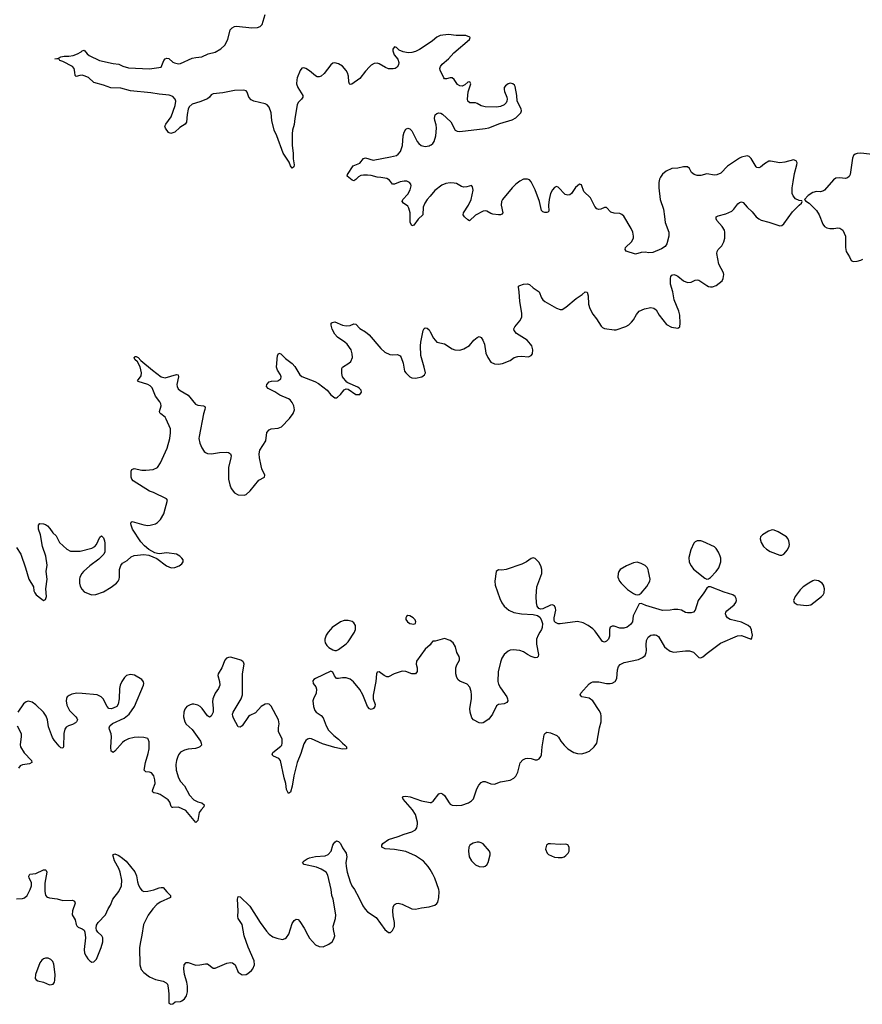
# Model space of a CAD drawing. Header units: inches. Extents: x 1954800 to 2060275, y 904969 to 1016298.
# Tile 42 of 77: x 1965742 to 1974485, y 996141 to 1006355. Entities that reach past the tile are written whole.
import ezdxf

# ---------------------------------------------------------------- set-up
doc = ezdxf.new("R2010")
doc.units = ezdxf.units.IN
doc.header["$MEASUREMENT"] = 0
for name, color, linetype in [('B9060', 7, 'Continuous'), ('B9070', 7, 'Continuous'), ('B9969', 7, 'Continuous'), ('B9979', 7, 'Continuous')]:
    doc.layers.add(name, color=color, linetype=linetype)

msp = doc.modelspace()

# ---------------------------------------------------------------- linework, layer by layer
at = {"layer": 'B9060', "color": 6, "elevation": 500}
for points in [[(1970000, 1006117), (1969890, 1006045), (1969850, 1006026), (1969810, 1006014), (1969772, 1006012), (1969720, 1006020), (1969680, 1006040), (1969650, 1006066), (1969630, 1006074), (1969614, 1006050), (1969613, 1006030), (1969628, 1005990), (1969664, 1005944), (1969675, 1005910), (1969673, 1005887), (1969657, 1005863), (1969637, 1005850), (1969616, 1005844), (1969570, 1005846), (1969538, 1005858), (1969470, 1005897), (1969450, 1005903), (1969420, 1005900), (1969390, 1005883), (1969370, 1005864), (1969330, 1005822), (1969270, 1005746), (1969187, 1005687), (1969170, 1005684), (1969165, 1005690), (1969158, 1005710), (1969155, 1005770), (1969144, 1005804), (1969130, 1005829), (1969092, 1005872), (1969050, 1005897), (1969010, 1005906), (1968990, 1005903), (1968970, 1005887), (1968902, 1005798), (1968870, 1005770), (1968850, 1005763), (1968830, 1005763), (1968810, 1005773), (1968750, 1005823), (1968710, 1005850), (1968690, 1005856), (1968670, 1005852), (1968653, 1005827), (1968620, 1005750), (1968616, 1005730), (1968615, 1005690), (1968626, 1005650), (1968680, 1005570), (1968678, 1005550), (1968665, 1005530), (1968630, 1005496), (1968620, 1005470), (1968596, 1005330), (1968591, 1005269), (1968572, 1005208), (1968568, 1005170), (1968570, 1005050), (1968579, 1004970), (1968578, 1004910), (1968591, 1004850), (1968585, 1004830), (1968570, 1004813), (1968550, 1004839), (1968537, 1004877), (1968477, 1004970), (1968411, 1005150), (1968383, 1005210), (1968358, 1005310), (1968351, 1005390), (1968330, 1005448), (1968310, 1005471), (1968290, 1005483), (1968171, 1005511), (1968143, 1005523), (1968120, 1005550), (1968102, 1005602), (1968090, 1005616), (1968063, 1005623), (1967970, 1005619), (1967850, 1005596), (1967750, 1005586), (1967730, 1005574), (1967710, 1005550), (1967690, 1005535), (1967610, 1005501), (1967530, 1005477), (1967501, 1005450), (1967490, 1005425), (1967478, 1005370), (1967471, 1005290), (1967460, 1005270), (1967403, 1005237), (1967350, 1005188), (1967310, 1005175), (1967286, 1005186), (1967255, 1005230), (1967248, 1005250), (1967257, 1005270), (1967314, 1005346), (1967356, 1005464), (1967361, 1005510), (1967356, 1005530), (1967330, 1005559), (1967292, 1005572), (1967190, 1005582), (1967103, 1005597), (1966890, 1005617), (1966790, 1005643), (1966687, 1005647), (1966610, 1005675), (1966510, 1005703), (1966454, 1005754), (1966410, 1005772), (1966390, 1005778), (1966364, 1005776), (1966326, 1005766), (1966317, 1005777), (1966315, 1005810), (1966307, 1005847), (1966288, 1005868), (1966190, 1005920), (1966159, 1005930), (1966150, 1005944), (1966108, 1005950), (1966144, 1005956), (1966168, 1005970), (1966202, 1005978), (1966250, 1005977), (1966297, 1005983), (1966341, 1005999), (1966379, 1006021), (1966390, 1006033), (1966410, 1006040), (1966441, 1006001), (1966463, 1005983), (1966570, 1005930), (1966710, 1005900), (1966770, 1005893), (1966813, 1005873), (1966870, 1005856), (1967090, 1005844), (1967210, 1005863), (1967238, 1005930), (1967252, 1005948), (1967270, 1005956), (1967290, 1005952), (1967330, 1005915), (1967347, 1005907), (1967390, 1005897), (1967410, 1005900), (1967530, 1005956), (1967570, 1005964), (1967630, 1005968), (1967699, 1006001), (1967770, 1006019), (1967828, 1006052), (1967869, 1006091), (1967900, 1006150), (1967926, 1006250), (1967945, 1006270), (1967970, 1006284), (1967991, 1006289), (1968150, 1006269), (1968208, 1006272), (1968237, 1006283), (1968256, 1006304), (1968289, 1006410)], [(1970000, 1004523), (1969971, 1004490), (1969944, 1004450), (1969927, 1004410), (1969925, 1004330), (1969876, 1004284), (1969830, 1004224), (1969810, 1004215), (1969794, 1004254), (1969793, 1004350), (1969781, 1004401), (1969770, 1004420), (1969723, 1004450), (1969711, 1004470), (1969718, 1004490), (1969770, 1004544), (1969792, 1004590), (1969802, 1004630), (1969799, 1004650), (1969786, 1004666), (1969759, 1004679), (1969730, 1004681), (1969690, 1004672), (1969632, 1004648), (1969610, 1004649), (1969580, 1004690), (1969550, 1004707), (1969490, 1004719), (1969450, 1004720), (1969390, 1004738), (1969350, 1004743), (1969310, 1004743), (1969282, 1004738), (1969257, 1004723), (1969230, 1004696), (1969210, 1004683), (1969190, 1004690), (1969141, 1004730), (1969143, 1004750), (1969202, 1004838), (1969270, 1004866), (1969310, 1004916), (1969330, 1004923), (1969410, 1004897), (1969590, 1004931), (1969650, 1004947), (1969670, 1004958), (1969693, 1004987), (1969715, 1005050), (1969721, 1005150), (1969730, 1005188), (1969750, 1005220), (1969770, 1005229), (1969790, 1005221), (1969810, 1005201), (1969867, 1005090), (1969884, 1005070), (1969909, 1005050), (1969950, 1005040), (1969990, 1005047), (1970000, 1005052)], [(1965710, 1000881), (1965753, 1000810), (1965803, 1000670), (1965837, 1000550), (1965885, 1000470), (1965890, 1000430), (1965898, 1000410), (1965914, 1000390), (1965970, 1000342), (1965990, 1000330), (1966010, 1000339), (1966020, 1000370), (1966014, 1000450), (1966026, 1000550), (1966016, 1000630), (1966025, 1000695), (1966013, 1000790), (1965980, 1000890), (1965958, 1001010), (1965938, 1001070), (1965936, 1001110), (1965950, 1001129), (1965990, 1001125), (1966010, 1001117), (1966030, 1001103), (1966056, 1001076), (1966087, 1001030), (1966121, 1001001), (1966156, 1000930), (1966230, 1000862), (1966270, 1000843), (1966370, 1000843), (1966490, 1000873), (1966520, 1000890), (1966539, 1000910), (1966572, 1000988), (1966590, 1001000), (1966610, 1000981), (1966623, 1000950), (1966626, 1000926), (1966624, 1000836), (1966614, 1000810), (1966563, 1000757), (1966470, 1000690), (1966403, 1000630), (1966386, 1000610), (1966366, 1000570), (1966362, 1000550), (1966363, 1000510), (1966370, 1000480), (1966386, 1000446), (1966410, 1000421), (1966470, 1000394), (1966490, 1000390), (1966530, 1000393), (1966610, 1000421), (1966690, 1000467), (1966745, 1000510), (1966765, 1000530), (1966775, 1000550), (1966779, 1000570), (1966778, 1000650), (1966790, 1000694), (1966810, 1000717), (1966856, 1000744), (1966899, 1000781), (1966930, 1000797), (1967030, 1000807), (1967080, 1000800), (1967164, 1000764), (1967266, 1000690), (1967312, 1000670), (1967350, 1000672), (1967397, 1000690), (1967424, 1000710), (1967438, 1000730), (1967437, 1000750), (1967425, 1000770), (1967405, 1000790), (1967370, 1000810), (1967270, 1000825), (1967190, 1000815), (1967170, 1000816), (1967144, 1000824), (1967080, 1000860), (1967037, 1000897), (1966998, 1000938), (1966912, 1001070), (1966897, 1001110), (1966894, 1001130), (1966899, 1001141), (1966910, 1001149), (1967030, 1001116), (1967071, 1001109), (1967094, 1001110), (1967150, 1001126), (1967170, 1001138), (1967202, 1001170), (1967239, 1001230), (1967276, 1001370), (1967265, 1001385), (1967131, 1001450), (1967090, 1001464), (1966920, 1001570), (1966904, 1001590), (1966898, 1001610), (1966897, 1001670), (1966904, 1001690), (1966930, 1001700), (1967010, 1001683), (1967050, 1001681), (1967125, 1001690), (1967171, 1001710), (1967202, 1001758), (1967271, 1001910), (1967300, 1002010), (1967308, 1002070), (1967306, 1002110), (1967262, 1002210), (1967250, 1002231), (1967205, 1002265), (1967197, 1002277), (1967192, 1002290), (1967210, 1002350), (1967207, 1002370), (1967197, 1002390), (1967150, 1002450), (1967115, 1002535), (1967096, 1002556), (1967072, 1002572), (1966970, 1002603), (1966963, 1002610), (1967001, 1002659), (1967006, 1002690), (1966992, 1002752), (1966964, 1002804), (1966938, 1002830), (1966930, 1002850), (1966940, 1002860), (1966950, 1002862), (1966970, 1002850), (1966999, 1002819), (1967119, 1002719), (1967210, 1002651), (1967250, 1002641), (1967370, 1002674), (1967387, 1002670), (1967391, 1002650), (1967372, 1002570), (1967374, 1002550), (1967387, 1002527), (1967408, 1002508), (1967490, 1002458), (1967566, 1002366), (1967590, 1002356), (1967650, 1002350), (1967661, 1002341), (1967667, 1002330), (1967664, 1002310), (1967650, 1002265), (1967603, 1002030), (1967602, 1002010), (1967610, 1001963), (1967630, 1001912), (1967656, 1001876), (1967670, 1001864), (1967690, 1001856), (1967732, 1001852), (1967816, 1001864), (1967887, 1001867), (1967910, 1001864), (1967930, 1001850), (1967935, 1001830), (1967932, 1001810), (1967907, 1001710), (1967910, 1001590), (1967922, 1001530), (1967937, 1001490), (1967970, 1001447), (1968010, 1001426), (1968070, 1001421), (1968091, 1001430), (1968133, 1001467), (1968222, 1001578), (1968282, 1001610), (1968284, 1001630), (1968255, 1001695), (1968247, 1001727), (1968231, 1001810), (1968228, 1001850), (1968234, 1001890), (1968294, 1001986), (1968307, 1002073), (1968330, 1002101), (1968350, 1002111), (1968423, 1002117), (1968457, 1002130), (1968541, 1002219), (1968578, 1002270), (1968593, 1002307), (1968587, 1002350), (1968570, 1002383), (1968548, 1002410), (1968530, 1002422), (1968440, 1002460), (1968390, 1002494), (1968321, 1002530), (1968304, 1002550), (1968306, 1002570), (1968330, 1002597), (1968355, 1002605), (1968419, 1002610), (1968452, 1002630), (1968454, 1002650), (1968447, 1002670), (1968418, 1002718), (1968408, 1002750), (1968416, 1002870), (1968430, 1002897), (1968450, 1002890), (1968501, 1002841), (1968570, 1002789), (1968597, 1002757), (1968650, 1002672), (1968670, 1002652), (1968803, 1002603), (1968841, 1002581), (1968933, 1002513), (1968970, 1002464), (1969010, 1002431), (1969030, 1002431), (1969041, 1002439), (1969070, 1002466), (1969110, 1002516), (1969130, 1002526), (1969150, 1002523), (1969230, 1002466), (1969270, 1002465), (1969289, 1002490), (1969284, 1002510), (1969269, 1002530), (1969250, 1002543), (1969147, 1002587), (1969135, 1002595), (1969091, 1002651), (1969083, 1002683), (1969084, 1002736), (1969091, 1002750), (1969157, 1002790), (1969176, 1002810), (1969195, 1002850), (1969193, 1002890), (1969180, 1002930), (1969138, 1002990), (1969116, 1003010), (1969041, 1003061), (1969011, 1003091), (1968985, 1003145), (1968973, 1003187), (1968975, 1003205), (1968985, 1003215), (1969010, 1003220), (1969090, 1003186), (1969130, 1003178), (1969170, 1003182), (1969210, 1003198), (1969230, 1003197), (1969271, 1003151), (1969330, 1003116), (1969367, 1003087), (1969490, 1002944), (1969530, 1002907), (1969581, 1002881), (1969610, 1002878), (1969662, 1002882), (1969688, 1002868), (1969699, 1002850), (1969721, 1002790), (1969735, 1002710), (1969747, 1002690), (1969791, 1002650), (1969810, 1002641), (1969850, 1002636), (1969913, 1002650), (1969941, 1002670), (1969951, 1002690), (1969940, 1002750), (1969904, 1002870), (1969899, 1002970), (1969903, 1003010), (1969929, 1003131), (1969938, 1003150), (1969950, 1003157), (1969970, 1003155), (1969990, 1003137), (1970000, 1003118)], [(1969214, 1000000), (1969220, 1000010), (1969227, 1000030), (1969225, 1000070), (1969210, 1000099), (1969190, 1000112), (1969150, 1000122), (1969110, 1000122), (1969070, 1000107), (1968985, 1000050), (1968965, 1000030), (1968944, 1000000)]]:
    msp.add_lwpolyline(points, dxfattribs=at)
msp.add_lwpolyline([(1969770, 1000173), (1969755, 1000165), (1969748, 1000150), (1969750, 1000134), (1969764, 1000110), (1969790, 1000091), (1969830, 1000084), (1969849, 1000091), (1969850, 1000094), (1969853, 1000110), (1969845, 1000130), (1969824, 1000150), (1969790, 1000169)], close=True, dxfattribs=at)
at = {"layer": 'B9070', "color": 6, "elevation": 500}
for points in [[(1970000, 1005052), (1970010, 1005057), (1970028, 1005070), (1970042, 1005090), (1970061, 1005150), (1970068, 1005230), (1970063, 1005263), (1970048, 1005310), (1970046, 1005334), (1970053, 1005367), (1970070, 1005382), (1970090, 1005387), (1970110, 1005384), (1970130, 1005374), (1970215, 1005295), (1970261, 1005210), (1970280, 1005200), (1970310, 1005196), (1970570, 1005225), (1970610, 1005234), (1970722, 1005278), (1970850, 1005315), (1970890, 1005336), (1970926, 1005370), (1970940, 1005390), (1970947, 1005410), (1970945, 1005430), (1970905, 1005510), (1970899, 1005570), (1970883, 1005663), (1970876, 1005676), (1970860, 1005690), (1970830, 1005696), (1970810, 1005691), (1970781, 1005670), (1970770, 1005650), (1970768, 1005630), (1970773, 1005610), (1970798, 1005550), (1970801, 1005530), (1970798, 1005510), (1970789, 1005491), (1970769, 1005471), (1970730, 1005454), (1970690, 1005447), (1970570, 1005452), (1970530, 1005460), (1970490, 1005485), (1970471, 1005491), (1970411, 1005491), (1970390, 1005510), (1970387, 1005530), (1970395, 1005605), (1970422, 1005690), (1970413, 1005710), (1970390, 1005706), (1970360, 1005680), (1970334, 1005666), (1970310, 1005667), (1970284, 1005684), (1970250, 1005733), (1970230, 1005750), (1970210, 1005753), (1970170, 1005741), (1970150, 1005742), (1970143, 1005750), (1970105, 1005830), (1970101, 1005850), (1970108, 1005870), (1970127, 1005893), (1970192, 1005950), (1970248, 1006012), (1970409, 1006150), (1970417, 1006170), (1970414, 1006174), (1970370, 1006190), (1970270, 1006190), (1970190, 1006200), (1970104, 1006190), (1970070, 1006175), (1970026, 1006134), (1970000, 1006117)], [(1974650, 1004951), (1974470, 1004970), (1974433, 1004967), (1974410, 1004959), (1974395, 1004945), (1974382, 1004918), (1974358, 1004750), (1974350, 1004729), (1974330, 1004713), (1974310, 1004708), (1974247, 1004713), (1974210, 1004710), (1974186, 1004694), (1974093, 1004587), (1974081, 1004579), (1974050, 1004569), (1974008, 1004572), (1973970, 1004562), (1973924, 1004530), (1973885, 1004490), (1973895, 1004475), (1973933, 1004450), (1974010, 1004374), (1974038, 1004330), (1974075, 1004235), (1974091, 1004210), (1974115, 1004195), (1974148, 1004188), (1974188, 1004188), (1974230, 1004195), (1974250, 1004192), (1974282, 1004170), (1974309, 1004110), (1974310, 1003990), (1974319, 1003950), (1974353, 1003893), (1974370, 1003855), (1974390, 1003846), (1974430, 1003849), (1974470, 1003859), (1974490, 1003872)], [(1970000, 1003118), (1970037, 1003050), (1970070, 1003011), (1970151, 1002991), (1970230, 1002940), (1970258, 1002930), (1970310, 1002928), (1970350, 1002941), (1970410, 1002976), (1970455, 1003030), (1970490, 1003059), (1970510, 1003067), (1970530, 1003058), (1970549, 1003029), (1970566, 1002990), (1970577, 1002897), (1970598, 1002850), (1970630, 1002803), (1970670, 1002783), (1970710, 1002781), (1970753, 1002787), (1970830, 1002818), (1970871, 1002849), (1970910, 1002861), (1970950, 1002864), (1971022, 1002858), (1971050, 1002870), (1971061, 1002890), (1971066, 1002930), (1971054, 1002970), (1971043, 1002990), (1971006, 1003030), (1970898, 1003098), (1970872, 1003130), (1970869, 1003149), (1970878, 1003170), (1970931, 1003230), (1970951, 1003270), (1970951, 1003310), (1970930, 1003430), (1970925, 1003530), (1970919, 1003581), (1970919, 1003590), (1970930, 1003599), (1970969, 1003610), (1971010, 1003615), (1971030, 1003608), (1971070, 1003574), (1971131, 1003531), (1971157, 1003470), (1971170, 1003449), (1971190, 1003430), (1971310, 1003361), (1971350, 1003349), (1971370, 1003350), (1971410, 1003373), (1971516, 1003464), (1971577, 1003503), (1971610, 1003533), (1971629, 1003529), (1971640, 1003490), (1971643, 1003403), (1971658, 1003358), (1971690, 1003300), (1971728, 1003250), (1971775, 1003175), (1971790, 1003160), (1971811, 1003150), (1971910, 1003136), (1971930, 1003137), (1972030, 1003172), (1972061, 1003190), (1972090, 1003216), (1972110, 1003242), (1972142, 1003298), (1972170, 1003330), (1972225, 1003355), (1972290, 1003369), (1972322, 1003362), (1972346, 1003346), (1972376, 1003290), (1972453, 1003193), (1972506, 1003166), (1972570, 1003155), (1972591, 1003170), (1972594, 1003206), (1972591, 1003290), (1972581, 1003330), (1972534, 1003450), (1972519, 1003530), (1972494, 1003610), (1972493, 1003670), (1972498, 1003690), (1972510, 1003705), (1972530, 1003710), (1972550, 1003704), (1972570, 1003693), (1972630, 1003646), (1972670, 1003629), (1972710, 1003631), (1972750, 1003652), (1972770, 1003656), (1972790, 1003651), (1972870, 1003598), (1972890, 1003588), (1972910, 1003585), (1972930, 1003585), (1972970, 1003597), (1973030, 1003647), (1973041, 1003670), (1973047, 1003710), (1973044, 1003730), (1972997, 1003817), (1972976, 1003930), (1972979, 1003950), (1972990, 1003970), (1973028, 1004010), (1973048, 1004050), (1973058, 1004090), (1973060, 1004150), (1973055, 1004170), (1973032, 1004210), (1972977, 1004270), (1972968, 1004290), (1972970, 1004310), (1972990, 1004320), (1973070, 1004341), (1973130, 1004370), (1973150, 1004389), (1973194, 1004446), (1973210, 1004460), (1973230, 1004465), (1973250, 1004457), (1973290, 1004410), (1973342, 1004362), (1973384, 1004310), (1973410, 1004289), (1973436, 1004276), (1973515, 1004255), (1973630, 1004216), (1973650, 1004219), (1973670, 1004237), (1973759, 1004361), (1973830, 1004430), (1973855, 1004450), (1973862, 1004470), (1973857, 1004477), (1973830, 1004480), (1973790, 1004498), (1973766, 1004526), (1973757, 1004550), (1973758, 1004610), (1973766, 1004674), (1973782, 1004758), (1973807, 1004850), (1973808, 1004870), (1973798, 1004890), (1973770, 1004900), (1973682, 1004878), (1973630, 1004871), (1973533, 1004887), (1973514, 1004886), (1973470, 1004861), (1973430, 1004825), (1973410, 1004818), (1973390, 1004823), (1973383, 1004830), (1973330, 1004915), (1973310, 1004934), (1973290, 1004941), (1973230, 1004928), (1973210, 1004917), (1973085, 1004835), (1973016, 1004764), (1972975, 1004745), (1972950, 1004743), (1972870, 1004754), (1972810, 1004738), (1972770, 1004739), (1972740, 1004750), (1972711, 1004770), (1972690, 1004812), (1972670, 1004830), (1972630, 1004827), (1972570, 1004814), (1972510, 1004810), (1972450, 1004784), (1972410, 1004751), (1972390, 1004722), (1972381, 1004699), (1972375, 1004665), (1972372, 1004610), (1972387, 1004490), (1972421, 1004390), (1972433, 1004313), (1972438, 1004250), (1972476, 1004150), (1972477, 1004110), (1972456, 1004030), (1972438, 1004002), (1972402, 1003978), (1972310, 1003941), (1972270, 1003937), (1972230, 1003942), (1972190, 1003941), (1972130, 1003921), (1972035, 1003955), (1972023, 1003970), (1972029, 1003990), (1972090, 1004052), (1972109, 1004090), (1972111, 1004110), (1972103, 1004150), (1972086, 1004190), (1972010, 1004315), (1971990, 1004335), (1971970, 1004345), (1971910, 1004347), (1971877, 1004357), (1971830, 1004408), (1971810, 1004408), (1971770, 1004388), (1971750, 1004386), (1971730, 1004394), (1971710, 1004417), (1971665, 1004505), (1971594, 1004574), (1971570, 1004641), (1971550, 1004647), (1971510, 1004614), (1971468, 1004552), (1971450, 1004538), (1971430, 1004533), (1971403, 1004543), (1971330, 1004616), (1971310, 1004623), (1971290, 1004613), (1971270, 1004588), (1971251, 1004550), (1971234, 1004490), (1971227, 1004430), (1971231, 1004369), (1971222, 1004358), (1971210, 1004353), (1971190, 1004354), (1971170, 1004361), (1971155, 1004375), (1971135, 1004470), (1971090, 1004589), (1971050, 1004673), (1971030, 1004695), (1971010, 1004702), (1970970, 1004699), (1970930, 1004681), (1970891, 1004650), (1970850, 1004609), (1970750, 1004491), (1970742, 1004470), (1970738, 1004430), (1970756, 1004350), (1970744, 1004336), (1970730, 1004329), (1970710, 1004329), (1970650, 1004338), (1970630, 1004345), (1970590, 1004370), (1970570, 1004373), (1970550, 1004368), (1970472, 1004328), (1970410, 1004268), (1970390, 1004277), (1970356, 1004310), (1970342, 1004330), (1970347, 1004350), (1970400, 1004430), (1970427, 1004490), (1970447, 1004587), (1970441, 1004621), (1970430, 1004633), (1970380, 1004620), (1970350, 1004618), (1970325, 1004625), (1970274, 1004654), (1970250, 1004659), (1970210, 1004661), (1970165, 1004655), (1970121, 1004639), (1970050, 1004582), (1970000, 1004523)], [(1971720, 1000000), (1971710, 1000014), (1971690, 1000035), (1971641, 1000070), (1971590, 1000097), (1971530, 1000111), (1971349, 1000089), (1971329, 1000089), (1971302, 1000102), (1971292, 1000112), (1971287, 1000130), (1971287, 1000150), (1971304, 1000230), (1971303, 1000250), (1971290, 1000275), (1971270, 1000284), (1971250, 1000280), (1971170, 1000243), (1971150, 1000240), (1971127, 1000247), (1971110, 1000270), (1971104, 1000304), (1971102, 1000370), (1971108, 1000470), (1971159, 1000610), (1971160, 1000650), (1971150, 1000690), (1971130, 1000726), (1971090, 1000767), (1971069, 1000771), (1971050, 1000767), (1971000, 1000730), (1970952, 1000708), (1970790, 1000652), (1970746, 1000646), (1970710, 1000647), (1970686, 1000630), (1970673, 1000530), (1970675, 1000490), (1970722, 1000350), (1970745, 1000305), (1970770, 1000270), (1970817, 1000230), (1970870, 1000206), (1970950, 1000190), (1971070, 1000185), (1971113, 1000173), (1971137, 1000157), (1971154, 1000134), (1971167, 1000090), (1971163, 1000050), (1971155, 1000030), (1971138, 1000000)], [(1973339, 1000000), (1973334, 1000026), (1973323, 1000050), (1973302, 1000070), (1973230, 1000104), (1973113, 1000133), (1973086, 1000150), (1973073, 1000170), (1973066, 1000190), (1973070, 1000210), (1973078, 1000222), (1973154, 1000286), (1973173, 1000310), (1973180, 1000330), (1973177, 1000350), (1973166, 1000370), (1973142, 1000390), (1973050, 1000416), (1972910, 1000472), (1972890, 1000473), (1972870, 1000458), (1972841, 1000410), (1972780, 1000330), (1972750, 1000230), (1972732, 1000210), (1972710, 1000203), (1972670, 1000200), (1972650, 1000204), (1972608, 1000228), (1972570, 1000237), (1972530, 1000236), (1972490, 1000228), (1972410, 1000225), (1972237, 1000277), (1972208, 1000292), (1972190, 1000297), (1972170, 1000294), (1972116, 1000190), (1972108, 1000170), (1972100, 1000110), (1972079, 1000081), (1972046, 1000054), (1972010, 1000042), (1971970, 1000044), (1971910, 1000064), (1971890, 1000064), (1971870, 1000054), (1971860, 1000030), (1971860, 1000000)]]:
    msp.add_lwpolyline(points, dxfattribs=at)
for points in [[(1973550, 1001061), (1973510, 1001049), (1973449, 1001010), (1973430, 1000990), (1973425, 1000970), (1973435, 1000930), (1973460, 1000890), (1973490, 1000862), (1973530, 1000838), (1973630, 1000799), (1973650, 1000801), (1973670, 1000811), (1973710, 1000856), (1973726, 1000894), (1973730, 1000910), (1973723, 1000950), (1973712, 1000972), (1973697, 1000990), (1973610, 1001043), (1973570, 1001059)], [(1972810, 1000948), (1972770, 1000947), (1972750, 1000937), (1972737, 1000923), (1972706, 1000854), (1972686, 1000774), (1972688, 1000728), (1972710, 1000688), (1972734, 1000654), (1972850, 1000562), (1972870, 1000552), (1972890, 1000553), (1972910, 1000568), (1972970, 1000632), (1972996, 1000670), (1973017, 1000730), (1973016, 1000770), (1973010, 1000790), (1972993, 1000830), (1972970, 1000870), (1972950, 1000887), (1972830, 1000942)], [(1972148, 1000728), (1972110, 1000721), (1972037, 1000690), (1971972, 1000650), (1971957, 1000630), (1971950, 1000610), (1971948, 1000570), (1971964, 1000530), (1971981, 1000510), (1972050, 1000444), (1972110, 1000402), (1972130, 1000393), (1972150, 1000390), (1972170, 1000393), (1972190, 1000405), (1972250, 1000476), (1972280, 1000530), (1972282, 1000550), (1972268, 1000630), (1972263, 1000650), (1972251, 1000671), (1972230, 1000691), (1972190, 1000715)], [(1973990, 1000539), (1973970, 1000532), (1973929, 1000510), (1973870, 1000470), (1973840, 1000440), (1973789, 1000370), (1973772, 1000330), (1973777, 1000310), (1973810, 1000289), (1973910, 1000279), (1973950, 1000286), (1974061, 1000370), (1974079, 1000390), (1974088, 1000410), (1974093, 1000450), (1974083, 1000490), (1974068, 1000510), (1974030, 1000534)]]:
    msp.add_lwpolyline(points, close=True, dxfattribs=at)
at = {"layer": 'B9969', "color": 6, "elevation": 500}
for points in [[(1968944, 1000000), (1968923, 999970), (1968908, 999930), (1968908, 999910), (1968913, 999890), (1968930, 999862), (1968950, 999842), (1968990, 999817), (1969010, 999810), (1969030, 999812), (1969050, 999822), (1969130, 999880), (1969150, 999902), (1969214, 1000000)], [(1970000, 999869), (1969950, 999826), (1969860, 999700), (1969856, 999670), (1969865, 999630), (1969866, 999594), (1969850, 999570), (1969810, 999570), (1969750, 999592), (1969710, 999597), (1969628, 999570), (1969570, 999538), (1969550, 999537), (1969523, 999550), (1969470, 999591), (1969450, 999585), (1969443, 999570), (1969437, 999490), (1969408, 999348), (1969410, 999310), (1969430, 999250), (1969426, 999230), (1969412, 999208), (1969390, 999200), (1969370, 999207), (1969350, 999230), (1969301, 999350), (1969270, 999407), (1969205, 999485), (1969170, 999513), (1969130, 999529), (1969090, 999528), (1969050, 999519), (1969030, 999522), (1969007, 999547), (1968990, 999586), (1968970, 999596), (1968810, 999521), (1968793, 999510), (1968785, 999495), (1968786, 999470), (1968813, 999433), (1968822, 999410), (1968818, 999370), (1968789, 999310), (1968785, 999290), (1968790, 999230), (1968804, 999190), (1968817, 999170), (1968870, 999137), (1968890, 999113), (1968921, 999030), (1968946, 998986), (1969001, 998930), (1969050, 998892), (1969090, 998851), (1969117, 998830), (1969134, 998810), (1969134, 998790), (1969091, 998789), (1969010, 998805), (1968884, 998844), (1968770, 998893), (1968750, 998897), (1968727, 998890), (1968710, 998876), (1968690, 998843), (1968658, 998742), (1968621, 998650), (1968586, 998510), (1968570, 998405), (1968550, 998341), (1968530, 998328), (1968510, 998369), (1968503, 998430), (1968486, 998490), (1968449, 998669), (1968430, 998692), (1968375, 998715), (1968361, 998730), (1968370, 998754), (1968450, 998817), (1968460, 998830), (1968466, 998850), (1968464, 998890), (1968427, 998970), (1968426, 999010), (1968433, 999050), (1968427, 999090), (1968350, 999233), (1968330, 999253), (1968310, 999257), (1968290, 999254), (1968248, 999230), (1968190, 999163), (1968130, 999137), (1968115, 999125), (1968050, 999028), (1968030, 999015), (1968010, 999019), (1967959, 999110), (1967952, 999130), (1967951, 999150), (1967957, 999170), (1968038, 999310), (1968052, 999350), (1968053, 999570), (1968071, 999670), (1968065, 999690), (1968056, 999696), (1968036, 999710), (1967990, 999726), (1967930, 999741), (1967910, 999739), (1967887, 999730), (1967870, 999710), (1967840, 999630), (1967801, 999570), (1967799, 999550), (1967815, 999490), (1967817, 999450), (1967804, 999416), (1967770, 999370), (1967745, 999310), (1967743, 999277), (1967749, 999211), (1967748, 999172), (1967730, 999129), (1967710, 999121), (1967690, 999132), (1967634, 999210), (1967613, 999230), (1967590, 999245), (1967550, 999254), (1967530, 999254), (1967510, 999248), (1967476, 999230), (1967456, 999204), (1967444, 999170), (1967443, 999123), (1967454, 999070), (1967470, 999047), (1967531, 998991), (1967617, 998870), (1967626, 998850), (1967627, 998830), (1967610, 998810), (1967597, 998803), (1967565, 998795), (1967490, 998787), (1967450, 998778), (1967410, 998757), (1967390, 998730), (1967378, 998702), (1967367, 998670), (1967361, 998630), (1967366, 998570), (1967389, 998489), (1967410, 998453), (1967450, 998406), (1967502, 998310), (1967550, 998262), (1967590, 998241), (1967633, 998230), (1967656, 998210), (1967652, 998190), (1967623, 998157), (1967605, 998130), (1967590, 998049), (1967570, 998026), (1967465, 998150), (1967390, 998185), (1967330, 998181), (1967324, 998184), (1967314, 998194), (1967299, 998239), (1967281, 998261), (1967198, 998318), (1967170, 998328), (1967133, 998333), (1967122, 998342), (1967118, 998350), (1967122, 998370), (1967147, 998430), (1967145, 998470), (1967133, 998510), (1967110, 998542), (1967090, 998548), (1967051, 998551), (1967033, 998570), (1967048, 998650), (1967076, 998744), (1967084, 998790), (1967084, 998864), (1967076, 998890), (1967070, 998897), (1967030, 998910), (1966972, 998912), (1966930, 998908), (1966870, 998894), (1966830, 998875), (1966810, 998857), (1966730, 998768), (1966710, 998754), (1966690, 998766), (1966687, 998807), (1966695, 998915), (1966690, 998947), (1966673, 998990), (1966671, 999010), (1966678, 999030), (1966706, 999054), (1966827, 999110), (1966877, 999150), (1966932, 999230), (1967027, 999450), (1967030, 999470), (1967026, 999486), (1967009, 999509), (1966934, 999554), (1966890, 999562), (1966850, 999550), (1966828, 999530), (1966802, 999490), (1966784, 999450), (1966777, 999417), (1966775, 999310), (1966765, 999255), (1966749, 999231), (1966710, 999211), (1966690, 999206), (1966668, 999210), (1966650, 999230), (1966609, 999310), (1966587, 999330), (1966545, 999350), (1966390, 999366), (1966333, 999367), (1966283, 999357), (1966255, 999345), (1966235, 999330), (1966227, 999313), (1966223, 999290), (1966230, 999244), (1966258, 999190), (1966324, 999124), (1966335, 999110), (1966340, 999090), (1966332, 999070), (1966320, 999060), (1966290, 999044), (1966247, 999030), (1966225, 999015), (1966210, 998996), (1966201, 998950), (1966196, 998810), (1966190, 998798), (1966170, 998802), (1966150, 998820), (1966100, 998880), (1966081, 998910), (1966040, 999020), (1966029, 999090), (1966018, 999130), (1965990, 999170), (1965910, 999248), (1965870, 999274), (1965830, 999284), (1965810, 999280), (1965781, 999259), (1965721, 999170)], [(1965717, 999030), (1965757, 998950), (1965758, 998918), (1965748, 998832), (1965751, 998810), (1965789, 998750), (1965863, 998670), (1965869, 998650), (1965845, 998635), (1965770, 998626), (1965746, 998614), (1965728, 998592)], [(1970000, 997538), (1969980, 997570), (1969930, 997627), (1969850, 997682), (1969750, 997725), (1969630, 997748), (1969533, 997753), (1969501, 997770), (1969498, 997790), (1969508, 997810), (1969570, 997849), (1969670, 997880), (1969730, 997906), (1969811, 997929), (1969847, 997950), (1969861, 997970), (1969869, 998010), (1969869, 998030), (1969847, 998110), (1969817, 998157), (1969722, 998270), (1969715, 998290), (1969722, 998298), (1969750, 998299), (1969794, 998294), (1969910, 998253), (1970000, 998235)], [(1965710, 997235), (1965770, 997238), (1965790, 997244), (1965818, 997270), (1965851, 997330), (1965865, 997370), (1965863, 997403), (1965841, 997450), (1965836, 997470), (1965846, 997490), (1965910, 997498), (1965990, 997535), (1966010, 997536), (1966016, 997530), (1966023, 997510), (1966004, 997396), (1966002, 997310), (1966010, 997273), (1966020, 997260), (1966030, 997252), (1966050, 997244), (1966130, 997234), (1966190, 997219), (1966290, 997222), (1966312, 997212), (1966317, 997190), (1966290, 997110), (1966286, 997070), (1966316, 997016), (1966327, 996967), (1966334, 996954), (1966350, 996940), (1966390, 996925), (1966409, 996909), (1966419, 996890), (1966425, 996830), (1966411, 996710), (1966414, 996670), (1966430, 996639), (1966450, 996614), (1966470, 996590), (1966490, 996578), (1966510, 996580), (1966537, 996610), (1966588, 996730), (1966606, 996790), (1966605, 996830), (1966594, 996850), (1966554, 996890), (1966540, 996910), (1966534, 996930), (1966539, 996961), (1966556, 996990), (1966631, 997070), (1966658, 997130), (1966685, 997170), (1966708, 997230), (1966772, 997310), (1966797, 997370), (1966802, 997430), (1966785, 997510), (1966770, 997548), (1966726, 997630), (1966709, 997691), (1966730, 997701), (1966770, 997684), (1966810, 997658), (1966846, 997626), (1966936, 997516), (1966953, 997473), (1966965, 997410), (1966975, 997375), (1966990, 997344), (1967010, 997320), (1967030, 997311), (1967070, 997313), (1967133, 997327), (1967190, 997350), (1967210, 997354), (1967230, 997351), (1967267, 997307), (1967306, 997270), (1967305, 997250), (1967199, 997201), (1967164, 997176), (1967122, 997130), (1967076, 997064), (1967027, 996970), (1967010, 996858), (1966990, 996770), (1966986, 996726), (1966988, 996550), (1967003, 996503), (1967030, 996469), (1967090, 996425), (1967150, 996397), (1967230, 996381), (1967263, 996363), (1967274, 996350), (1967283, 996310), (1967289, 996251), (1967290, 996154), (1967310, 996141), (1967330, 996147), (1967354, 996166), (1967410, 996170), (1967423, 996177), (1967450, 996197), (1967473, 996230), (1967483, 996270), (1967483, 996330), (1967476, 996370), (1967451, 996451), (1967444, 996510), (1967449, 996551), (1967470, 996573), (1967490, 996574), (1967570, 996548), (1967610, 996549), (1967670, 996562), (1967690, 996560), (1967750, 996516), (1967770, 996515), (1967890, 996566), (1967930, 996575), (1967950, 996572), (1967977, 996550), (1968010, 996473), (1968050, 996448), (1968090, 996450), (1968110, 996459), (1968146, 996490), (1968161, 996510), (1968178, 996550), (1968176, 996590), (1968112, 996732), (1968070, 996850), (1968049, 996970), (1968010, 997030), (1968004, 997050), (1968010, 997110), (1968001, 997230), (1968010, 997260), (1968030, 997255), (1968130, 997158), (1968238, 996990), (1968301, 996901), (1968331, 996870), (1968370, 996841), (1968410, 996826), (1968470, 996813), (1968497, 996823), (1968510, 996834), (1968534, 996870), (1968570, 996979), (1968590, 997010), (1968610, 997024), (1968630, 997019), (1968650, 997000), (1968694, 996930), (1968730, 996857), (1968750, 996828), (1968810, 996759), (1968850, 996740), (1968890, 996737), (1968950, 996765), (1968984, 996790), (1969001, 996819), (1969011, 996850), (1968997, 996917), (1968995, 996950), (1969019, 997030), (1969021, 997070), (1968995, 997230), (1968981, 997270), (1968973, 997330), (1968940, 997480), (1968920, 997510), (1968870, 997543), (1968822, 997562), (1968695, 997590), (1968677, 997610), (1968692, 997630), (1968724, 997650), (1968750, 997660), (1968810, 997675), (1968910, 997682), (1968944, 997696), (1968972, 997728), (1968990, 997790), (1969001, 997810), (1969010, 997823), (1969030, 997836), (1969050, 997830), (1969069, 997809), (1969090, 997765), (1969129, 997710), (1969137, 997670), (1969126, 997610), (1969129, 997571), (1969140, 997510), (1969170, 997410), (1969187, 997370), (1969215, 997330), (1969260, 997250), (1969303, 997163), (1969326, 997126), (1969350, 997101), (1969442, 997042), (1969530, 996915), (1969570, 996885), (1969590, 996887), (1969610, 996906), (1969631, 996949), (1969632, 996990), (1969618, 997058), (1969612, 997110), (1969618, 997150), (1969628, 997172), (1969639, 997181), (1969650, 997188), (1969670, 997189), (1969710, 997181), (1969810, 997131), (1969850, 997128), (1969910, 997143), (1969990, 997152), (1970000, 997155)]]:
    msp.add_lwpolyline(points, dxfattribs=at)
msp.add_lwpolyline([(1966038, 996618), (1966010, 996618), (1965990, 996612), (1965970, 996598), (1965952, 996570), (1965907, 996450), (1965901, 996410), (1965913, 996393), (1965930, 996383), (1965990, 996370), (1966050, 996344), (1966070, 996345), (1966090, 996351), (1966103, 996370), (1966108, 996392), (1966111, 996450), (1966097, 996557), (1966086, 996586), (1966066, 996606)], close=True, dxfattribs=at)
at = {"layer": 'B9979', "color": 6, "elevation": 500}
for points in [[(1970000, 998235), (1970010, 998233), (1970032, 998248), (1970090, 998325), (1970110, 998332), (1970130, 998324), (1970150, 998306), (1970199, 998230), (1970210, 998218), (1970230, 998207), (1970270, 998204), (1970330, 998208), (1970397, 998230), (1970430, 998250), (1970449, 998271), (1970484, 998376), (1970505, 998415), (1970530, 998443), (1970550, 998453), (1970570, 998452), (1970630, 998427), (1970670, 998423), (1970730, 998447), (1970830, 998465), (1970870, 998486), (1970890, 998506), (1970910, 998550), (1970934, 998646), (1970963, 998677), (1970990, 998690), (1971010, 998694), (1971050, 998690), (1971090, 998678), (1971110, 998678), (1971132, 998688), (1971150, 998710), (1971156, 998730), (1971163, 998810), (1971184, 998936), (1971190, 998951), (1971210, 998963), (1971250, 998957), (1971315, 998930), (1971333, 998913), (1971357, 998870), (1971390, 998829), (1971430, 998790), (1971490, 998753), (1971530, 998741), (1971570, 998739), (1971610, 998749), (1971653, 998767), (1971703, 998810), (1971729, 998851), (1971759, 999010), (1971775, 999070), (1971776, 999130), (1971770, 999158), (1971756, 999190), (1971687, 999290), (1971650, 999315), (1971576, 999330), (1971558, 999350), (1971563, 999370), (1971650, 999464), (1971670, 999479), (1971690, 999487), (1971750, 999487), (1971830, 999470), (1971870, 999467), (1971890, 999471), (1971922, 999490), (1971938, 999522), (1971943, 999610), (1971956, 999644), (1971974, 999666), (1972014, 999686), (1972163, 999717), (1972203, 999737), (1972230, 999760), (1972243, 999790), (1972245, 999810), (1972241, 999870), (1972245, 999915), (1972263, 999950), (1972290, 999969), (1972310, 999975), (1972334, 999974), (1972350, 999970), (1972370, 999955), (1972434, 999850), (1972452, 999830), (1972490, 999803), (1972530, 999793), (1972650, 999807), (1972690, 999806), (1972732, 999792), (1972790, 999738), (1972810, 999735), (1972830, 999746), (1972876, 999784), (1973014, 999886), (1973190, 999964), (1973230, 999968), (1973330, 999927), (1973340, 999940), (1973345, 999970), (1973339, 1000000)], [(1971138, 1000000), (1971121, 999970), (1971105, 999930), (1971105, 999875), (1971126, 999770), (1971120, 999750), (1971110, 999738), (1971090, 999734), (1971050, 999747), (1971010, 999768), (1970970, 999796), (1970930, 999812), (1970863, 999817), (1970830, 999813), (1970810, 999805), (1970770, 999768), (1970746, 999730), (1970731, 999690), (1970706, 999590), (1970703, 999490), (1970710, 999462), (1970730, 999422), (1970796, 999330), (1970804, 999310), (1970805, 999290), (1970796, 999270), (1970770, 999256), (1970710, 999251), (1970690, 999237), (1970646, 999150), (1970610, 999100), (1970550, 999062), (1970530, 999057), (1970510, 999061), (1970450, 999093), (1970434, 999114), (1970415, 999170), (1970413, 999210), (1970430, 999310), (1970431, 999350), (1970426, 999386), (1970413, 999430), (1970383, 999463), (1970310, 999493), (1970290, 999506), (1970276, 999530), (1970267, 999570), (1970267, 999630), (1970278, 999662), (1970304, 999710), (1970306, 999730), (1970301, 999750), (1970276, 999790), (1970263, 999850), (1970239, 999890), (1970210, 999913), (1970150, 999934), (1970051, 999909), (1970030, 999908), (1970010, 999888), (1970001, 999870), (1970000, 999869)], [(1971860, 1000000), (1971860, 999960), (1971851, 999930), (1971830, 999907), (1971810, 999897), (1971790, 999903), (1971720, 1000000)], [(1970000, 997155), (1970050, 997170), (1970070, 997186), (1970079, 997201), (1970092, 997248), (1970094, 997310), (1970091, 997330), (1970048, 997450), (1970029, 997490), (1970000, 997538)]]:
    msp.add_lwpolyline(points, dxfattribs=at)
for points in [[(1970510, 997823), (1970490, 997823), (1970446, 997814), (1970413, 997790), (1970403, 997770), (1970397, 997730), (1970405, 997670), (1970430, 997629), (1970470, 997589), (1970510, 997570), (1970550, 997566), (1970570, 997572), (1970590, 997587), (1970603, 997610), (1970623, 997690), (1970623, 997710), (1970616, 997730), (1970550, 997804), (1970530, 997817)], [(1971250, 997807), (1971230, 997805), (1971207, 997793), (1971199, 997750), (1971215, 997710), (1971230, 997696), (1971290, 997667), (1971330, 997663), (1971370, 997665), (1971390, 997670), (1971410, 997683), (1971433, 997710), (1971442, 997730), (1971444, 997770), (1971430, 997796), (1971410, 997803), (1971350, 997798)]]:
    msp.add_lwpolyline(points, close=True, dxfattribs=at)

doc.saveas('drawing.dxf')
